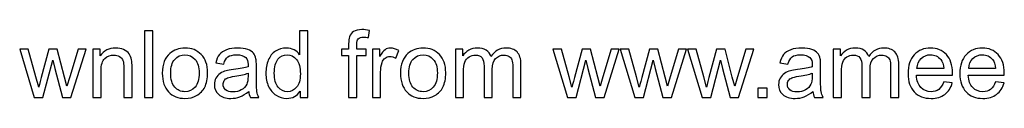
# Model space of a CAD drawing. Header units: centimetres. Extents: x -89 to 87, y -34 to 44.
# Tile 27 of 35: x -3.54 to 35.42, y -34.48 to -31.75. Entities that reach past the tile are written whole.
import ezdxf

# ---------------------------------------------------------------- set-up
doc = ezdxf.new("R2010")
doc.units = ezdxf.units.CM
doc.header["$MEASUREMENT"] = 0
doc.layers.add('Layer 1', color=7, linetype='Continuous')

msp = doc.modelspace()

# ---------------------------------------------------------------- linework, layer by layer
at = {"layer": 'Layer 1', "color": 250}
for points, knots in [([(1.39877, -34.4365), (1.39877, -34.4365), (1.39877, -31.79795), (1.39877, -31.79795), (1.39877, -31.79795), (1.39877, -31.79795), (1.72306, -31.79795), (1.72306, -31.79795), (1.72306, -31.79795), (1.72306, -31.79795), (1.72306, -34.4365), (1.72306, -34.4365), (1.72306, -34.4365), (1.72306, -34.4365), (1.39877, -34.4365), (1.39877, -34.4365)], [0, 0, 0, 0, 0.2, 0.2, 0.2, 0.2, 0.4, 0.4, 0.4, 0.4, 0.6, 0.6, 0.6, 0.6, 1, 1, 1, 1]), ([(7.55844, -34.4365), (7.55844, -34.4365), (7.55844, -34.1939), (7.55844, -34.1939), (7.55844, -34.1939), (7.43745, -34.38245), (7.25933, -34.47704), (7.0241, -34.47704), (7.0241, -34.47704), (6.87178, -34.47704), (6.73175, -34.43527), (6.60461, -34.35113), (6.60461, -34.35113), (6.47686, -34.2676), (6.37798, -34.15029), (6.30734, -34.00043), (6.30734, -34.00043), (6.23733, -33.84995), (6.20232, -33.67737), (6.20232, -33.48205), (6.20232, -33.48205), (6.20232, -33.29166), (6.23426, -33.11907), (6.29752, -32.96368), (6.29752, -32.96368), (6.36139, -32.80891), (6.45659, -32.68975), (6.58373, -32.60745), (6.58373, -32.60745), (6.71025, -32.52454), (6.85274, -32.48339), (7.00936, -32.48339), (7.00936, -32.48339), (7.12483, -32.48339), (7.2274, -32.50795), (7.31707, -32.55647), (7.31707, -32.55647), (7.40674, -32.605), (7.47983, -32.66887), (7.53633, -32.74687), (7.53633, -32.74687), (7.53633, -32.74687), (7.53633, -31.79795), (7.53633, -31.79795), (7.53633, -31.79795), (7.53633, -31.79795), (7.86062, -31.79795), (7.86062, -31.79795), (7.86062, -31.79795), (7.86062, -31.79795), (7.86062, -34.4365), (7.86062, -34.4365), (7.86062, -34.4365), (7.86062, -34.4365), (7.55844, -34.4365), (7.55844, -34.4365)], [0, 0, 0, 0, 0.06666667, 0.06666667, 0.06666667, 0.06666667, 0.13333333, 0.13333333, 0.13333333, 0.13333333, 0.2, 0.2, 0.2, 0.2, 0.26666667, 0.26666667, 0.26666667, 0.26666667, 0.33333333, 0.33333333, 0.33333333, 0.33333333, 0.4, 0.4, 0.4, 0.4, 0.46666667, 0.46666667, 0.46666667, 0.46666667, 0.53333333, 0.53333333, 0.53333333, 0.53333333, 0.6, 0.6, 0.6, 0.6, 0.66666667, 0.66666667, 0.66666667, 0.66666667, 0.73333333, 0.73333333, 0.73333333, 0.73333333, 0.8, 0.8, 0.8, 0.8, 0.86666667, 0.86666667, 0.86666667, 0.86666667, 1, 1, 1, 1]), ([(9.47471, -34.4365), (9.47471, -34.4365), (9.47471, -32.77451), (9.47471, -32.77451), (9.47471, -32.77451), (9.47471, -32.77451), (9.18727, -32.77451), (9.18727, -32.77451), (9.18727, -32.77451), (9.18727, -32.77451), (9.18727, -32.52392), (9.18727, -32.52392), (9.18727, -32.52392), (9.18727, -32.52392), (9.47471, -32.52392), (9.47471, -32.52392), (9.47471, -32.52392), (9.47471, -32.52392), (9.47471, -32.32124), (9.47471, -32.32124), (9.47471, -32.32124), (9.47471, -32.19288), (9.48576, -32.09768), (9.50849, -32.03564), (9.50849, -32.03564), (9.53981, -31.95211), (9.59386, -31.88394), (9.67247, -31.83173), (9.67247, -31.83173), (9.75048, -31.77953), (9.86041, -31.75373), (10.00168, -31.75373), (10.00168, -31.75373), (10.09319, -31.75373), (10.19392, -31.76479), (10.30447, -31.78628), (10.30447, -31.78628), (10.30447, -31.78628), (10.25595, -32.07004), (10.25595, -32.07004), (10.25595, -32.07004), (10.18839, -32.05837), (10.12513, -32.05223), (10.06494, -32.05223), (10.06494, -32.05223), (9.96667, -32.05223), (9.89727, -32.07311), (9.85612, -32.11487), (9.85612, -32.11487), (9.81558, -32.15664), (9.79531, -32.23464), (9.79531, -32.34888), (9.79531, -32.34888), (9.79531, -32.34888), (9.79531, -32.52392), (9.79531, -32.52392), (9.79531, -32.52392), (9.79531, -32.52392), (10.16751, -32.52392), (10.16751, -32.52392), (10.16751, -32.52392), (10.16751, -32.52392), (10.16751, -32.77451), (10.16751, -32.77451), (10.16751, -32.77451), (10.16751, -32.77451), (9.799, -32.77451), (9.799, -32.77451), (9.799, -32.77451), (9.799, -32.77451), (9.799, -34.4365), (9.799, -34.4365), (9.799, -34.4365), (9.799, -34.4365), (9.47471, -34.4365), (9.47471, -34.4365)], [0, 0, 0, 0, 0.05, 0.05, 0.05, 0.05, 0.1, 0.1, 0.1, 0.1, 0.15, 0.15, 0.15, 0.15, 0.2, 0.2, 0.2, 0.2, 0.25, 0.25, 0.25, 0.25, 0.3, 0.3, 0.3, 0.3, 0.35, 0.35, 0.35, 0.35, 0.4, 0.4, 0.4, 0.4, 0.45, 0.45, 0.45, 0.45, 0.5, 0.5, 0.5, 0.5, 0.55, 0.55, 0.55, 0.55, 0.6, 0.6, 0.6, 0.6, 0.65, 0.65, 0.65, 0.65, 0.7, 0.7, 0.7, 0.7, 0.75, 0.75, 0.75, 0.75, 0.8, 0.8, 0.8, 0.8, 0.85, 0.85, 0.85, 0.85, 0.9, 0.9, 0.9, 0.9, 1, 1, 1, 1]), ([(-2.96073, -34.4365), (-2.96073, -34.4365), (-3.53868, -32.52392), (-3.53868, -32.52392), (-3.53868, -32.52392), (-3.53868, -32.52392), (-3.19965, -32.52392), (-3.19965, -32.52392), (-3.19965, -32.52392), (-3.19965, -32.52392), (-2.8944, -33.62762), (-2.8944, -33.62762), (-2.8944, -33.62762), (-2.8944, -33.62762), (-2.7863, -34.03851), (-2.7863, -34.03851), (-2.7863, -34.03851), (-2.782, -34.01824), (-2.74883, -33.8868), (-2.68741, -33.6442), (-2.68741, -33.6442), (-2.68741, -33.6442), (-2.38462, -32.52392), (-2.38462, -32.52392), (-2.38462, -32.52392), (-2.38462, -32.52392), (-2.05235, -32.52392), (-2.05235, -32.52392), (-2.05235, -32.52392), (-2.05235, -32.52392), (-1.76429, -33.63437), (-1.76429, -33.63437), (-1.76429, -33.63437), (-1.76429, -33.63437), (-1.67032, -33.99858), (-1.67032, -33.99858), (-1.67032, -33.99858), (-1.67032, -33.99858), (-1.56038, -33.62946), (-1.56038, -33.62946), (-1.56038, -33.62946), (-1.56038, -33.62946), (-1.22995, -32.52392), (-1.22995, -32.52392), (-1.22995, -32.52392), (-1.22995, -32.52392), (-0.91487, -32.52392), (-0.91487, -32.52392), (-0.91487, -32.52392), (-0.91487, -32.52392), (-1.51493, -34.4365), (-1.51493, -34.4365), (-1.51493, -34.4365), (-1.51493, -34.4365), (-1.85028, -34.4365), (-1.85028, -34.4365), (-1.85028, -34.4365), (-1.85028, -34.4365), (-2.15369, -33.29227), (-2.15369, -33.29227), (-2.15369, -33.29227), (-2.15369, -33.29227), (-2.23046, -32.96491), (-2.23046, -32.96491), (-2.23046, -32.96491), (-2.23046, -32.96491), (-2.6174, -34.4365), (-2.6174, -34.4365), (-2.6174, -34.4365), (-2.6174, -34.4365), (-2.96073, -34.4365), (-2.96073, -34.4365)], [0, 0, 0, 0, 0.05263158, 0.05263158, 0.05263158, 0.05263158, 0.10526316, 0.10526316, 0.10526316, 0.10526316, 0.15789474, 0.15789474, 0.15789474, 0.15789474, 0.21052632, 0.21052632, 0.21052632, 0.21052632, 0.26315789, 0.26315789, 0.26315789, 0.26315789, 0.31578947, 0.31578947, 0.31578947, 0.31578947, 0.36842105, 0.36842105, 0.36842105, 0.36842105, 0.42105263, 0.42105263, 0.42105263, 0.42105263, 0.47368421, 0.47368421, 0.47368421, 0.47368421, 0.52631579, 0.52631579, 0.52631579, 0.52631579, 0.57894737, 0.57894737, 0.57894737, 0.57894737, 0.63157895, 0.63157895, 0.63157895, 0.63157895, 0.68421053, 0.68421053, 0.68421053, 0.68421053, 0.73684211, 0.73684211, 0.73684211, 0.73684211, 0.78947368, 0.78947368, 0.78947368, 0.78947368, 0.84210526, 0.84210526, 0.84210526, 0.84210526, 0.89473684, 0.89473684, 0.89473684, 0.89473684, 1, 1, 1, 1]), ([(-0.6434, -34.4365), (-0.6434, -34.4365), (-0.6434, -32.52392), (-0.6434, -32.52392), (-0.6434, -32.52392), (-0.6434, -32.52392), (-0.35228, -32.52392), (-0.35228, -32.52392), (-0.35228, -32.52392), (-0.35228, -32.52392), (-0.35228, -32.79539), (-0.35228, -32.79539), (-0.35228, -32.79539), (-0.21224, -32.58718), (-0.00956, -32.48339), (0.25515, -32.48339), (0.25515, -32.48339), (0.37062, -32.48339), (0.47626, -32.50427), (0.57269, -32.54542), (0.57269, -32.54542), (0.66911, -32.58657), (0.74159, -32.64123), (0.7895, -32.70818), (0.7895, -32.70818), (0.8374, -32.77512), (0.87118, -32.85497), (0.89022, -32.9471), (0.89022, -32.9471), (0.90189, -33.00729), (0.90803, -33.11231), (0.90803, -33.26218), (0.90803, -33.26218), (0.90803, -33.26218), (0.90803, -34.4365), (0.90803, -34.4365), (0.90803, -34.4365), (0.90803, -34.4365), (0.58374, -34.4365), (0.58374, -34.4365), (0.58374, -34.4365), (0.58374, -34.4365), (0.58374, -33.27446), (0.58374, -33.27446), (0.58374, -33.27446), (0.58374, -33.14241), (0.57146, -33.04352), (0.54628, -32.97842), (0.54628, -32.97842), (0.5211, -32.91332), (0.47626, -32.86111), (0.41238, -32.8218), (0.41238, -32.8218), (0.34851, -32.78311), (0.27296, -32.76346), (0.18698, -32.76346), (0.18698, -32.76346), (0.0494, -32.76346), (-0.06914, -32.80706), (-0.16925, -32.89489), (-0.16925, -32.89489), (-0.26936, -32.98211), (-0.31911, -33.14855), (-0.31911, -33.393), (-0.31911, -33.393), (-0.31911, -33.393), (-0.31911, -34.4365), (-0.31911, -34.4365), (-0.31911, -34.4365), (-0.31911, -34.4365), (-0.6434, -34.4365), (-0.6434, -34.4365)], [0, 0, 0, 0, 0.05263158, 0.05263158, 0.05263158, 0.05263158, 0.10526316, 0.10526316, 0.10526316, 0.10526316, 0.15789474, 0.15789474, 0.15789474, 0.15789474, 0.21052632, 0.21052632, 0.21052632, 0.21052632, 0.26315789, 0.26315789, 0.26315789, 0.26315789, 0.31578947, 0.31578947, 0.31578947, 0.31578947, 0.36842105, 0.36842105, 0.36842105, 0.36842105, 0.42105263, 0.42105263, 0.42105263, 0.42105263, 0.47368421, 0.47368421, 0.47368421, 0.47368421, 0.52631579, 0.52631579, 0.52631579, 0.52631579, 0.57894737, 0.57894737, 0.57894737, 0.57894737, 0.63157895, 0.63157895, 0.63157895, 0.63157895, 0.68421053, 0.68421053, 0.68421053, 0.68421053, 0.73684211, 0.73684211, 0.73684211, 0.73684211, 0.78947368, 0.78947368, 0.78947368, 0.78947368, 0.84210526, 0.84210526, 0.84210526, 0.84210526, 0.89473684, 0.89473684, 0.89473684, 0.89473684, 1, 1, 1, 1]), ([(2.10324, -33.48021), (2.10324, -33.12705), (2.20151, -32.86541), (2.39866, -32.69528), (2.39866, -32.69528), (2.56265, -32.55402), (2.76349, -32.48339), (2.99995, -32.48339), (2.99995, -32.48339), (3.26221, -32.48339), (3.47717, -32.56937), (3.64423, -32.74134), (3.64423, -32.74134), (3.81068, -32.9127), (3.89421, -33.15039), (3.89421, -33.45319), (3.89421, -33.45319), (3.89421, -33.69886), (3.85736, -33.89172), (3.78365, -34.03237), (3.78365, -34.03237), (3.70995, -34.17301), (3.60247, -34.28234), (3.46121, -34.36034), (3.46121, -34.36034), (3.32056, -34.43834), (3.1664, -34.47704), (2.99995, -34.47704), (2.99995, -34.47704), (2.73217, -34.47704), (2.51597, -34.39166), (2.35076, -34.22031), (2.35076, -34.22031), (2.18554, -34.04895), (2.10324, -33.80205), (2.10324, -33.48021)], [0, 0, 0, 0, 0.1, 0.1, 0.1, 0.1, 0.2, 0.2, 0.2, 0.2, 0.3, 0.3, 0.3, 0.3, 0.4, 0.4, 0.4, 0.4, 0.5, 0.5, 0.5, 0.5, 0.6, 0.6, 0.6, 0.6, 0.7, 0.7, 0.7, 0.7, 0.8, 0.8, 0.8, 0.8, 1, 1, 1, 1]), ([(5.52364, -34.19697), (5.40326, -34.29954), (5.28718, -34.3714), (5.17601, -34.41378), (5.17601, -34.41378), (5.06485, -34.45615), (4.94569, -34.47704), (4.81794, -34.47704), (4.81794, -34.47704), (4.60789, -34.47704), (4.44636, -34.42606), (4.33335, -34.32349), (4.33335, -34.32349), (4.22034, -34.22153), (4.16383, -34.09071), (4.16383, -33.93164), (4.16383, -33.93164), (4.16383, -33.83828), (4.18533, -33.75291), (4.22771, -33.67552), (4.22771, -33.67552), (4.2707, -33.59814), (4.32659, -33.53672), (4.39538, -33.49004), (4.39538, -33.49004), (4.46479, -33.44336), (4.54217, -33.40774), (4.62877, -33.38378), (4.62877, -33.38378), (4.69265, -33.3672), (4.78908, -33.35123), (4.91744, -33.33526), (4.91744, -33.33526), (5.17908, -33.30455), (5.37255, -33.26709), (5.49601, -33.2241), (5.49601, -33.2241), (5.49723, -33.17987), (5.49785, -33.15162), (5.49785, -33.13995), (5.49785, -33.13995), (5.49785, -33.00852), (5.46714, -32.91577), (5.40572, -32.86173), (5.40572, -32.86173), (5.3228, -32.78864), (5.19935, -32.7524), (5.03598, -32.7524), (5.03598, -32.7524), (4.88305, -32.7524), (4.77004, -32.77942), (4.69756, -32.83286), (4.69756, -32.83286), (4.62447, -32.88629), (4.57104, -32.98088), (4.53603, -33.11723), (4.53603, -33.11723), (4.53603, -33.11723), (4.21911, -33.07301), (4.21911, -33.07301), (4.21911, -33.07301), (4.24798, -32.93727), (4.29527, -32.82733), (4.3616, -32.7438), (4.3616, -32.7438), (4.42793, -32.66027), (4.52375, -32.5964), (4.64904, -32.55095), (4.64904, -32.55095), (4.77372, -32.50611), (4.91928, -32.48339), (5.08389, -32.48339), (5.08389, -32.48339), (5.24726, -32.48339), (5.38054, -32.50243), (5.48311, -32.54112), (5.48311, -32.54112), (5.58506, -32.57981), (5.66061, -32.62772), (5.70851, -32.68607), (5.70851, -32.68607), (5.75642, -32.74442), (5.7902, -32.81812), (5.80985, -32.90718), (5.80985, -32.90718), (5.8203, -32.96245), (5.82582, -33.06195), (5.82582, -33.20506), (5.82582, -33.20506), (5.82582, -33.20506), (5.82582, -33.63499), (5.82582, -33.63499), (5.82582, -33.63499), (5.82582, -33.93532), (5.83258, -34.12511), (5.84609, -34.20557), (5.84609, -34.20557), (5.85899, -34.28602), (5.88601, -34.3628), (5.92532, -34.4365), (5.92532, -34.4365), (5.92532, -34.4365), (5.58629, -34.4365), (5.58629, -34.4365), (5.58629, -34.4365), (5.55374, -34.36833), (5.53286, -34.28848), (5.52364, -34.19697)], [0, 0, 0, 0, 0.03571429, 0.03571429, 0.03571429, 0.03571429, 0.07142857, 0.07142857, 0.07142857, 0.07142857, 0.10714286, 0.10714286, 0.10714286, 0.10714286, 0.14285714, 0.14285714, 0.14285714, 0.14285714, 0.17857143, 0.17857143, 0.17857143, 0.17857143, 0.21428571, 0.21428571, 0.21428571, 0.21428571, 0.25, 0.25, 0.25, 0.25, 0.28571429, 0.28571429, 0.28571429, 0.28571429, 0.32142857, 0.32142857, 0.32142857, 0.32142857, 0.35714286, 0.35714286, 0.35714286, 0.35714286, 0.39285714, 0.39285714, 0.39285714, 0.39285714, 0.42857143, 0.42857143, 0.42857143, 0.42857143, 0.46428571, 0.46428571, 0.46428571, 0.46428571, 0.5, 0.5, 0.5, 0.5, 0.53571429, 0.53571429, 0.53571429, 0.53571429, 0.57142857, 0.57142857, 0.57142857, 0.57142857, 0.60714286, 0.60714286, 0.60714286, 0.60714286, 0.64285714, 0.64285714, 0.64285714, 0.64285714, 0.67857143, 0.67857143, 0.67857143, 0.67857143, 0.71428571, 0.71428571, 0.71428571, 0.71428571, 0.75, 0.75, 0.75, 0.75, 0.78571429, 0.78571429, 0.78571429, 0.78571429, 0.82142857, 0.82142857, 0.82142857, 0.82142857, 0.85714286, 0.85714286, 0.85714286, 0.85714286, 0.89285714, 0.89285714, 0.89285714, 0.89285714, 0.92857143, 0.92857143, 0.92857143, 0.92857143, 1, 1, 1, 1]), ([(10.41748, -34.4365), (10.41748, -34.4365), (10.41748, -32.52392), (10.41748, -32.52392), (10.41748, -32.52392), (10.41748, -32.52392), (10.70861, -32.52392), (10.70861, -32.52392), (10.70861, -32.52392), (10.70861, -32.52392), (10.70861, -32.81689), (10.70861, -32.81689), (10.70861, -32.81689), (10.78292, -32.68115), (10.85171, -32.59148), (10.91497, -32.54849), (10.91497, -32.54849), (10.97824, -32.50488), (11.04764, -32.48339), (11.12318, -32.48339), (11.12318, -32.48339), (11.23251, -32.48339), (11.34368, -32.51778), (11.45669, -32.58596), (11.45669, -32.58596), (11.45669, -32.58596), (11.34122, -32.88506), (11.34122, -32.88506), (11.34122, -32.88506), (11.2626, -32.84084), (11.18399, -32.81873), (11.10537, -32.81873), (11.10537, -32.81873), (11.03474, -32.81873), (10.97148, -32.84023), (10.91559, -32.88261), (10.91559, -32.88261), (10.8597, -32.92499), (10.81978, -32.98395), (10.79582, -33.05949), (10.79582, -33.05949), (10.75958, -33.17435), (10.74177, -33.30025), (10.74177, -33.43722), (10.74177, -33.43722), (10.74177, -33.43722), (10.74177, -34.4365), (10.74177, -34.4365), (10.74177, -34.4365), (10.74177, -34.4365), (10.41748, -34.4365), (10.41748, -34.4365)], [0, 0, 0, 0, 0.07142857, 0.07142857, 0.07142857, 0.07142857, 0.14285714, 0.14285714, 0.14285714, 0.14285714, 0.21428571, 0.21428571, 0.21428571, 0.21428571, 0.28571429, 0.28571429, 0.28571429, 0.28571429, 0.35714286, 0.35714286, 0.35714286, 0.35714286, 0.42857143, 0.42857143, 0.42857143, 0.42857143, 0.5, 0.5, 0.5, 0.5, 0.57142857, 0.57142857, 0.57142857, 0.57142857, 0.64285714, 0.64285714, 0.64285714, 0.64285714, 0.71428571, 0.71428571, 0.71428571, 0.71428571, 0.78571429, 0.78571429, 0.78571429, 0.78571429, 0.85714286, 0.85714286, 0.85714286, 0.85714286, 1, 1, 1, 1]), ([(11.52671, -33.48021), (11.52671, -33.12705), (11.62498, -32.86541), (11.82213, -32.69528), (11.82213, -32.69528), (11.98612, -32.55402), (12.18696, -32.48339), (12.42342, -32.48339), (12.42342, -32.48339), (12.68568, -32.48339), (12.90064, -32.56937), (13.0677, -32.74134), (13.0677, -32.74134), (13.23415, -32.9127), (13.31768, -33.15039), (13.31768, -33.45319), (13.31768, -33.45319), (13.31768, -33.69886), (13.28083, -33.89172), (13.20712, -34.03237), (13.20712, -34.03237), (13.13342, -34.17301), (13.02594, -34.28234), (12.88468, -34.36034), (12.88468, -34.36034), (12.74403, -34.43834), (12.58987, -34.47704), (12.42342, -34.47704), (12.42342, -34.47704), (12.15564, -34.47704), (11.93944, -34.39166), (11.77423, -34.22031), (11.77423, -34.22031), (11.60901, -34.04895), (11.52671, -33.80205), (11.52671, -33.48021)], [0, 0, 0, 0, 0.1, 0.1, 0.1, 0.1, 0.2, 0.2, 0.2, 0.2, 0.3, 0.3, 0.3, 0.3, 0.4, 0.4, 0.4, 0.4, 0.5, 0.5, 0.5, 0.5, 0.6, 0.6, 0.6, 0.6, 0.7, 0.7, 0.7, 0.7, 0.8, 0.8, 0.8, 0.8, 1, 1, 1, 1]), ([(13.69786, -34.4365), (13.69786, -34.4365), (13.69786, -32.52392), (13.69786, -32.52392), (13.69786, -32.52392), (13.69786, -32.52392), (13.98898, -32.52392), (13.98898, -32.52392), (13.98898, -32.52392), (13.98898, -32.52392), (13.98898, -32.79416), (13.98898, -32.79416), (13.98898, -32.79416), (14.04856, -32.70081), (14.1284, -32.62526), (14.2279, -32.56876), (14.2279, -32.56876), (14.3274, -32.51164), (14.44041, -32.48339), (14.56755, -32.48339), (14.56755, -32.48339), (14.70881, -32.48339), (14.82489, -32.51287), (14.91518, -32.57121), (14.91518, -32.57121), (15.00546, -32.63018), (15.06934, -32.71186), (15.10619, -32.8175), (15.10619, -32.8175), (15.25851, -32.59455), (15.45566, -32.48339), (15.69888, -32.48339), (15.69888, -32.48339), (15.88928, -32.48339), (16.03607, -32.53559), (16.13802, -32.64062), (16.13802, -32.64062), (16.24059, -32.74564), (16.29218, -32.90718), (16.29218, -33.12521), (16.29218, -33.12521), (16.29218, -33.12521), (16.29218, -34.4365), (16.29218, -34.4365), (16.29218, -34.4365), (16.29218, -34.4365), (15.96789, -34.4365), (15.96789, -34.4365), (15.96789, -34.4365), (15.96789, -34.4365), (15.96789, -33.23269), (15.96789, -33.23269), (15.96789, -33.23269), (15.96789, -33.10371), (15.95684, -33.01036), (15.93595, -32.95324), (15.93595, -32.95324), (15.91507, -32.89612), (15.87699, -32.85067), (15.8211, -32.81566), (15.8211, -32.81566), (15.76582, -32.78065), (15.70072, -32.76346), (15.6264, -32.76346), (15.6264, -32.76346), (15.49128, -32.76346), (15.3795, -32.80829), (15.29044, -32.89735), (15.29044, -32.89735), (15.20139, -32.98702), (15.15717, -33.13012), (15.15717, -33.32666), (15.15717, -33.32666), (15.15717, -33.32666), (15.15717, -34.4365), (15.15717, -34.4365), (15.15717, -34.4365), (15.15717, -34.4365), (14.83287, -34.4365), (14.83287, -34.4365), (14.83287, -34.4365), (14.83287, -34.4365), (14.83287, -33.19523), (14.83287, -33.19523), (14.83287, -33.19523), (14.83287, -33.05151), (14.80646, -32.94341), (14.75364, -32.87155), (14.75364, -32.87155), (14.70082, -32.79969), (14.61422, -32.76346), (14.49446, -32.76346), (14.49446, -32.76346), (14.40356, -32.76346), (14.31941, -32.78741), (14.24203, -32.83532), (14.24203, -32.83532), (14.16464, -32.88322), (14.10875, -32.95324), (14.07374, -33.04598), (14.07374, -33.04598), (14.03935, -33.13811), (14.02215, -33.27139), (14.02215, -33.4452), (14.02215, -33.4452), (14.02215, -33.4452), (14.02215, -34.4365), (14.02215, -34.4365), (14.02215, -34.4365), (14.02215, -34.4365), (13.69786, -34.4365), (13.69786, -34.4365)], [0, 0, 0, 0, 0.03448276, 0.03448276, 0.03448276, 0.03448276, 0.06896552, 0.06896552, 0.06896552, 0.06896552, 0.10344828, 0.10344828, 0.10344828, 0.10344828, 0.13793103, 0.13793103, 0.13793103, 0.13793103, 0.17241379, 0.17241379, 0.17241379, 0.17241379, 0.20689655, 0.20689655, 0.20689655, 0.20689655, 0.24137931, 0.24137931, 0.24137931, 0.24137931, 0.27586207, 0.27586207, 0.27586207, 0.27586207, 0.31034483, 0.31034483, 0.31034483, 0.31034483, 0.34482759, 0.34482759, 0.34482759, 0.34482759, 0.37931034, 0.37931034, 0.37931034, 0.37931034, 0.4137931, 0.4137931, 0.4137931, 0.4137931, 0.44827586, 0.44827586, 0.44827586, 0.44827586, 0.48275862, 0.48275862, 0.48275862, 0.48275862, 0.51724138, 0.51724138, 0.51724138, 0.51724138, 0.55172414, 0.55172414, 0.55172414, 0.55172414, 0.5862069, 0.5862069, 0.5862069, 0.5862069, 0.62068966, 0.62068966, 0.62068966, 0.62068966, 0.65517241, 0.65517241, 0.65517241, 0.65517241, 0.68965517, 0.68965517, 0.68965517, 0.68965517, 0.72413793, 0.72413793, 0.72413793, 0.72413793, 0.75862069, 0.75862069, 0.75862069, 0.75862069, 0.79310345, 0.79310345, 0.79310345, 0.79310345, 0.82758621, 0.82758621, 0.82758621, 0.82758621, 0.86206897, 0.86206897, 0.86206897, 0.86206897, 0.89655172, 0.89655172, 0.89655172, 0.89655172, 0.93103448, 0.93103448, 0.93103448, 0.93103448, 1, 1, 1, 1]), ([(18.13536, -34.4365), (18.13536, -34.4365), (17.55741, -32.52392), (17.55741, -32.52392), (17.55741, -32.52392), (17.55741, -32.52392), (17.89644, -32.52392), (17.89644, -32.52392), (17.89644, -32.52392), (17.89644, -32.52392), (18.20169, -33.62762), (18.20169, -33.62762), (18.20169, -33.62762), (18.20169, -33.62762), (18.30979, -34.03851), (18.30979, -34.03851), (18.30979, -34.03851), (18.31409, -34.01824), (18.34726, -33.8868), (18.40868, -33.6442), (18.40868, -33.6442), (18.40868, -33.6442), (18.71147, -32.52392), (18.71147, -32.52392), (18.71147, -32.52392), (18.71147, -32.52392), (19.04374, -32.52392), (19.04374, -32.52392), (19.04374, -32.52392), (19.04374, -32.52392), (19.3318, -33.63437), (19.3318, -33.63437), (19.3318, -33.63437), (19.3318, -33.63437), (19.42577, -33.99858), (19.42577, -33.99858), (19.42577, -33.99858), (19.42577, -33.99858), (19.53571, -33.62946), (19.53571, -33.62946), (19.53571, -33.62946), (19.53571, -33.62946), (19.86614, -32.52392), (19.86614, -32.52392), (19.86614, -32.52392), (19.86614, -32.52392), (20.18122, -32.52392), (20.18122, -32.52392), (20.18122, -32.52392), (20.18122, -32.52392), (19.58116, -34.4365), (19.58116, -34.4365), (19.58116, -34.4365), (19.58116, -34.4365), (19.24581, -34.4365), (19.24581, -34.4365), (19.24581, -34.4365), (19.24581, -34.4365), (18.9424, -33.29227), (18.9424, -33.29227), (18.9424, -33.29227), (18.9424, -33.29227), (18.86563, -32.96491), (18.86563, -32.96491), (18.86563, -32.96491), (18.86563, -32.96491), (18.47869, -34.4365), (18.47869, -34.4365), (18.47869, -34.4365), (18.47869, -34.4365), (18.13536, -34.4365), (18.13536, -34.4365)], [0, 0, 0, 0, 0.05263158, 0.05263158, 0.05263158, 0.05263158, 0.10526316, 0.10526316, 0.10526316, 0.10526316, 0.15789474, 0.15789474, 0.15789474, 0.15789474, 0.21052632, 0.21052632, 0.21052632, 0.21052632, 0.26315789, 0.26315789, 0.26315789, 0.26315789, 0.31578947, 0.31578947, 0.31578947, 0.31578947, 0.36842105, 0.36842105, 0.36842105, 0.36842105, 0.42105263, 0.42105263, 0.42105263, 0.42105263, 0.47368421, 0.47368421, 0.47368421, 0.47368421, 0.52631579, 0.52631579, 0.52631579, 0.52631579, 0.57894737, 0.57894737, 0.57894737, 0.57894737, 0.63157895, 0.63157895, 0.63157895, 0.63157895, 0.68421053, 0.68421053, 0.68421053, 0.68421053, 0.73684211, 0.73684211, 0.73684211, 0.73684211, 0.78947368, 0.78947368, 0.78947368, 0.78947368, 0.84210526, 0.84210526, 0.84210526, 0.84210526, 0.89473684, 0.89473684, 0.89473684, 0.89473684, 1, 1, 1, 1]), ([(20.79663, -34.4365), (20.79663, -34.4365), (20.21868, -32.52392), (20.21868, -32.52392), (20.21868, -32.52392), (20.21868, -32.52392), (20.55771, -32.52392), (20.55771, -32.52392), (20.55771, -32.52392), (20.55771, -32.52392), (20.86296, -33.62762), (20.86296, -33.62762), (20.86296, -33.62762), (20.86296, -33.62762), (20.97106, -34.03851), (20.97106, -34.03851), (20.97106, -34.03851), (20.97536, -34.01824), (21.00853, -33.8868), (21.06995, -33.6442), (21.06995, -33.6442), (21.06995, -33.6442), (21.37274, -32.52392), (21.37274, -32.52392), (21.37274, -32.52392), (21.37274, -32.52392), (21.70501, -32.52392), (21.70501, -32.52392), (21.70501, -32.52392), (21.70501, -32.52392), (21.99307, -33.63437), (21.99307, -33.63437), (21.99307, -33.63437), (21.99307, -33.63437), (22.08704, -33.99858), (22.08704, -33.99858), (22.08704, -33.99858), (22.08704, -33.99858), (22.19698, -33.62946), (22.19698, -33.62946), (22.19698, -33.62946), (22.19698, -33.62946), (22.52741, -32.52392), (22.52741, -32.52392), (22.52741, -32.52392), (22.52741, -32.52392), (22.84249, -32.52392), (22.84249, -32.52392), (22.84249, -32.52392), (22.84249, -32.52392), (22.24243, -34.4365), (22.24243, -34.4365), (22.24243, -34.4365), (22.24243, -34.4365), (21.90708, -34.4365), (21.90708, -34.4365), (21.90708, -34.4365), (21.90708, -34.4365), (21.60367, -33.29227), (21.60367, -33.29227), (21.60367, -33.29227), (21.60367, -33.29227), (21.5269, -32.96491), (21.5269, -32.96491), (21.5269, -32.96491), (21.5269, -32.96491), (21.13996, -34.4365), (21.13996, -34.4365), (21.13996, -34.4365), (21.13996, -34.4365), (20.79663, -34.4365), (20.79663, -34.4365)], [0, 0, 0, 0, 0.05263158, 0.05263158, 0.05263158, 0.05263158, 0.10526316, 0.10526316, 0.10526316, 0.10526316, 0.15789474, 0.15789474, 0.15789474, 0.15789474, 0.21052632, 0.21052632, 0.21052632, 0.21052632, 0.26315789, 0.26315789, 0.26315789, 0.26315789, 0.31578947, 0.31578947, 0.31578947, 0.31578947, 0.36842105, 0.36842105, 0.36842105, 0.36842105, 0.42105263, 0.42105263, 0.42105263, 0.42105263, 0.47368421, 0.47368421, 0.47368421, 0.47368421, 0.52631579, 0.52631579, 0.52631579, 0.52631579, 0.57894737, 0.57894737, 0.57894737, 0.57894737, 0.63157895, 0.63157895, 0.63157895, 0.63157895, 0.68421053, 0.68421053, 0.68421053, 0.68421053, 0.73684211, 0.73684211, 0.73684211, 0.73684211, 0.78947368, 0.78947368, 0.78947368, 0.78947368, 0.84210526, 0.84210526, 0.84210526, 0.84210526, 0.89473684, 0.89473684, 0.89473684, 0.89473684, 1, 1, 1, 1]), ([(23.4579, -34.4365), (23.4579, -34.4365), (22.87995, -32.52392), (22.87995, -32.52392), (22.87995, -32.52392), (22.87995, -32.52392), (23.21898, -32.52392), (23.21898, -32.52392), (23.21898, -32.52392), (23.21898, -32.52392), (23.52423, -33.62762), (23.52423, -33.62762), (23.52423, -33.62762), (23.52423, -33.62762), (23.63233, -34.03851), (23.63233, -34.03851), (23.63233, -34.03851), (23.63663, -34.01824), (23.6698, -33.8868), (23.73122, -33.6442), (23.73122, -33.6442), (23.73122, -33.6442), (24.03401, -32.52392), (24.03401, -32.52392), (24.03401, -32.52392), (24.03401, -32.52392), (24.36628, -32.52392), (24.36628, -32.52392), (24.36628, -32.52392), (24.36628, -32.52392), (24.65434, -33.63437), (24.65434, -33.63437), (24.65434, -33.63437), (24.65434, -33.63437), (24.74831, -33.99858), (24.74831, -33.99858), (24.74831, -33.99858), (24.74831, -33.99858), (24.85825, -33.62946), (24.85825, -33.62946), (24.85825, -33.62946), (24.85825, -33.62946), (25.18868, -32.52392), (25.18868, -32.52392), (25.18868, -32.52392), (25.18868, -32.52392), (25.50376, -32.52392), (25.50376, -32.52392), (25.50376, -32.52392), (25.50376, -32.52392), (24.9037, -34.4365), (24.9037, -34.4365), (24.9037, -34.4365), (24.9037, -34.4365), (24.56835, -34.4365), (24.56835, -34.4365), (24.56835, -34.4365), (24.56835, -34.4365), (24.26494, -33.29227), (24.26494, -33.29227), (24.26494, -33.29227), (24.26494, -33.29227), (24.18817, -32.96491), (24.18817, -32.96491), (24.18817, -32.96491), (24.18817, -32.96491), (23.80123, -34.4365), (23.80123, -34.4365), (23.80123, -34.4365), (23.80123, -34.4365), (23.4579, -34.4365), (23.4579, -34.4365)], [0, 0, 0, 0, 0.05263158, 0.05263158, 0.05263158, 0.05263158, 0.10526316, 0.10526316, 0.10526316, 0.10526316, 0.15789474, 0.15789474, 0.15789474, 0.15789474, 0.21052632, 0.21052632, 0.21052632, 0.21052632, 0.26315789, 0.26315789, 0.26315789, 0.26315789, 0.31578947, 0.31578947, 0.31578947, 0.31578947, 0.36842105, 0.36842105, 0.36842105, 0.36842105, 0.42105263, 0.42105263, 0.42105263, 0.42105263, 0.47368421, 0.47368421, 0.47368421, 0.47368421, 0.52631579, 0.52631579, 0.52631579, 0.52631579, 0.57894737, 0.57894737, 0.57894737, 0.57894737, 0.63157895, 0.63157895, 0.63157895, 0.63157895, 0.68421053, 0.68421053, 0.68421053, 0.68421053, 0.73684211, 0.73684211, 0.73684211, 0.73684211, 0.78947368, 0.78947368, 0.78947368, 0.78947368, 0.84210526, 0.84210526, 0.84210526, 0.84210526, 0.89473684, 0.89473684, 0.89473684, 0.89473684, 1, 1, 1, 1]), ([(27.84504, -34.19697), (27.72466, -34.29954), (27.60858, -34.3714), (27.49741, -34.41378), (27.49741, -34.41378), (27.38625, -34.45615), (27.26709, -34.47704), (27.13934, -34.47704), (27.13934, -34.47704), (26.92929, -34.47704), (26.76776, -34.42606), (26.65475, -34.32349), (26.65475, -34.32349), (26.54174, -34.22153), (26.48523, -34.09071), (26.48523, -33.93164), (26.48523, -33.93164), (26.48523, -33.83828), (26.50673, -33.75291), (26.54911, -33.67552), (26.54911, -33.67552), (26.5921, -33.59814), (26.64799, -33.53672), (26.71678, -33.49004), (26.71678, -33.49004), (26.78619, -33.44336), (26.86357, -33.40774), (26.95017, -33.38378), (26.95017, -33.38378), (27.01405, -33.3672), (27.11048, -33.35123), (27.23884, -33.33526), (27.23884, -33.33526), (27.50048, -33.30455), (27.69395, -33.26709), (27.81741, -33.2241), (27.81741, -33.2241), (27.81863, -33.17987), (27.81925, -33.15162), (27.81925, -33.13995), (27.81925, -33.13995), (27.81925, -33.00852), (27.78854, -32.91577), (27.72712, -32.86173), (27.72712, -32.86173), (27.6442, -32.78864), (27.52075, -32.7524), (27.35738, -32.7524), (27.35738, -32.7524), (27.20445, -32.7524), (27.09144, -32.77942), (27.01896, -32.83286), (27.01896, -32.83286), (26.94587, -32.88629), (26.89244, -32.98088), (26.85743, -33.11723), (26.85743, -33.11723), (26.85743, -33.11723), (26.54051, -33.07301), (26.54051, -33.07301), (26.54051, -33.07301), (26.56938, -32.93727), (26.61667, -32.82733), (26.683, -32.7438), (26.683, -32.7438), (26.74933, -32.66027), (26.84515, -32.5964), (26.97044, -32.55095), (26.97044, -32.55095), (27.09512, -32.50611), (27.24068, -32.48339), (27.40529, -32.48339), (27.40529, -32.48339), (27.56866, -32.48339), (27.70194, -32.50243), (27.80451, -32.54112), (27.80451, -32.54112), (27.90646, -32.57981), (27.98201, -32.62772), (28.02991, -32.68607), (28.02991, -32.68607), (28.07782, -32.74442), (28.1116, -32.81812), (28.13125, -32.90718), (28.13125, -32.90718), (28.1417, -32.96245), (28.14722, -33.06195), (28.14722, -33.20506), (28.14722, -33.20506), (28.14722, -33.20506), (28.14722, -33.63499), (28.14722, -33.63499), (28.14722, -33.63499), (28.14722, -33.93532), (28.15398, -34.12511), (28.16749, -34.20557), (28.16749, -34.20557), (28.18039, -34.28602), (28.20741, -34.3628), (28.24672, -34.4365), (28.24672, -34.4365), (28.24672, -34.4365), (27.90769, -34.4365), (27.90769, -34.4365), (27.90769, -34.4365), (27.87514, -34.36833), (27.85426, -34.28848), (27.84504, -34.19697)], [0, 0, 0, 0, 0.03571429, 0.03571429, 0.03571429, 0.03571429, 0.07142857, 0.07142857, 0.07142857, 0.07142857, 0.10714286, 0.10714286, 0.10714286, 0.10714286, 0.14285714, 0.14285714, 0.14285714, 0.14285714, 0.17857143, 0.17857143, 0.17857143, 0.17857143, 0.21428571, 0.21428571, 0.21428571, 0.21428571, 0.25, 0.25, 0.25, 0.25, 0.28571429, 0.28571429, 0.28571429, 0.28571429, 0.32142857, 0.32142857, 0.32142857, 0.32142857, 0.35714286, 0.35714286, 0.35714286, 0.35714286, 0.39285714, 0.39285714, 0.39285714, 0.39285714, 0.42857143, 0.42857143, 0.42857143, 0.42857143, 0.46428571, 0.46428571, 0.46428571, 0.46428571, 0.5, 0.5, 0.5, 0.5, 0.53571429, 0.53571429, 0.53571429, 0.53571429, 0.57142857, 0.57142857, 0.57142857, 0.57142857, 0.60714286, 0.60714286, 0.60714286, 0.60714286, 0.64285714, 0.64285714, 0.64285714, 0.64285714, 0.67857143, 0.67857143, 0.67857143, 0.67857143, 0.71428571, 0.71428571, 0.71428571, 0.71428571, 0.75, 0.75, 0.75, 0.75, 0.78571429, 0.78571429, 0.78571429, 0.78571429, 0.82142857, 0.82142857, 0.82142857, 0.82142857, 0.85714286, 0.85714286, 0.85714286, 0.85714286, 0.89285714, 0.89285714, 0.89285714, 0.89285714, 0.92857143, 0.92857143, 0.92857143, 0.92857143, 1, 1, 1, 1]), ([(28.64533, -34.4365), (28.64533, -34.4365), (28.64533, -32.52392), (28.64533, -32.52392), (28.64533, -32.52392), (28.64533, -32.52392), (28.93645, -32.52392), (28.93645, -32.52392), (28.93645, -32.52392), (28.93645, -32.52392), (28.93645, -32.79416), (28.93645, -32.79416), (28.93645, -32.79416), (28.99603, -32.70081), (29.07587, -32.62526), (29.17537, -32.56876), (29.17537, -32.56876), (29.27487, -32.51164), (29.38788, -32.48339), (29.51502, -32.48339), (29.51502, -32.48339), (29.65628, -32.48339), (29.77236, -32.51287), (29.86265, -32.57121), (29.86265, -32.57121), (29.95293, -32.63018), (30.01681, -32.71186), (30.05366, -32.8175), (30.05366, -32.8175), (30.20598, -32.59455), (30.40313, -32.48339), (30.64635, -32.48339), (30.64635, -32.48339), (30.83675, -32.48339), (30.98354, -32.53559), (31.08549, -32.64062), (31.08549, -32.64062), (31.18806, -32.74564), (31.23965, -32.90718), (31.23965, -33.12521), (31.23965, -33.12521), (31.23965, -33.12521), (31.23965, -34.4365), (31.23965, -34.4365), (31.23965, -34.4365), (31.23965, -34.4365), (30.91536, -34.4365), (30.91536, -34.4365), (30.91536, -34.4365), (30.91536, -34.4365), (30.91536, -33.23269), (30.91536, -33.23269), (30.91536, -33.23269), (30.91536, -33.10371), (30.90431, -33.01036), (30.88342, -32.95324), (30.88342, -32.95324), (30.86254, -32.89612), (30.82446, -32.85067), (30.76857, -32.81566), (30.76857, -32.81566), (30.71329, -32.78065), (30.64819, -32.76346), (30.57387, -32.76346), (30.57387, -32.76346), (30.43875, -32.76346), (30.32697, -32.80829), (30.23791, -32.89735), (30.23791, -32.89735), (30.14886, -32.98702), (30.10464, -33.13012), (30.10464, -33.32666), (30.10464, -33.32666), (30.10464, -33.32666), (30.10464, -34.4365), (30.10464, -34.4365), (30.10464, -34.4365), (30.10464, -34.4365), (29.78034, -34.4365), (29.78034, -34.4365), (29.78034, -34.4365), (29.78034, -34.4365), (29.78034, -33.19523), (29.78034, -33.19523), (29.78034, -33.19523), (29.78034, -33.05151), (29.75393, -32.94341), (29.70111, -32.87155), (29.70111, -32.87155), (29.64829, -32.79969), (29.56169, -32.76346), (29.44193, -32.76346), (29.44193, -32.76346), (29.35103, -32.76346), (29.26688, -32.78741), (29.1895, -32.83532), (29.1895, -32.83532), (29.11211, -32.88322), (29.05622, -32.95324), (29.02121, -33.04598), (29.02121, -33.04598), (28.98682, -33.13811), (28.96962, -33.27139), (28.96962, -33.4452), (28.96962, -33.4452), (28.96962, -33.4452), (28.96962, -34.4365), (28.96962, -34.4365), (28.96962, -34.4365), (28.96962, -34.4365), (28.64533, -34.4365), (28.64533, -34.4365)], [0, 0, 0, 0, 0.03448276, 0.03448276, 0.03448276, 0.03448276, 0.06896552, 0.06896552, 0.06896552, 0.06896552, 0.10344828, 0.10344828, 0.10344828, 0.10344828, 0.13793103, 0.13793103, 0.13793103, 0.13793103, 0.17241379, 0.17241379, 0.17241379, 0.17241379, 0.20689655, 0.20689655, 0.20689655, 0.20689655, 0.24137931, 0.24137931, 0.24137931, 0.24137931, 0.27586207, 0.27586207, 0.27586207, 0.27586207, 0.31034483, 0.31034483, 0.31034483, 0.31034483, 0.34482759, 0.34482759, 0.34482759, 0.34482759, 0.37931034, 0.37931034, 0.37931034, 0.37931034, 0.4137931, 0.4137931, 0.4137931, 0.4137931, 0.44827586, 0.44827586, 0.44827586, 0.44827586, 0.48275862, 0.48275862, 0.48275862, 0.48275862, 0.51724138, 0.51724138, 0.51724138, 0.51724138, 0.55172414, 0.55172414, 0.55172414, 0.55172414, 0.5862069, 0.5862069, 0.5862069, 0.5862069, 0.62068966, 0.62068966, 0.62068966, 0.62068966, 0.65517241, 0.65517241, 0.65517241, 0.65517241, 0.68965517, 0.68965517, 0.68965517, 0.68965517, 0.72413793, 0.72413793, 0.72413793, 0.72413793, 0.75862069, 0.75862069, 0.75862069, 0.75862069, 0.79310345, 0.79310345, 0.79310345, 0.79310345, 0.82758621, 0.82758621, 0.82758621, 0.82758621, 0.86206897, 0.86206897, 0.86206897, 0.86206897, 0.89655172, 0.89655172, 0.89655172, 0.89655172, 0.93103448, 0.93103448, 0.93103448, 0.93103448, 1, 1, 1, 1]), ([(33.01957, -33.8174), (33.01957, -33.8174), (33.35492, -33.86162), (33.35492, -33.86162), (33.35492, -33.86162), (33.30271, -34.05632), (33.20505, -34.20802), (33.06256, -34.31551), (33.06256, -34.31551), (32.92007, -34.42299), (32.73827, -34.47704), (32.51655, -34.47704), (32.51655, -34.47704), (32.23771, -34.47704), (32.0166, -34.39105), (31.85323, -34.21908), (31.85323, -34.21908), (31.68986, -34.04772), (31.60817, -33.80634), (31.60817, -33.49618), (31.60817, -33.49618), (31.60817, -33.17557), (31.69047, -32.92621), (31.85569, -32.74933), (31.85569, -32.74933), (32.0209, -32.57183), (32.23525, -32.48339), (32.49874, -32.48339), (32.49874, -32.48339), (32.75363, -32.48339), (32.96184, -32.56999), (33.12337, -32.7438), (33.12337, -32.7438), (33.2849, -32.91762), (33.36597, -33.16206), (33.36597, -33.47714), (33.36597, -33.47714), (33.36597, -33.49618), (33.36536, -33.52505), (33.36413, -33.56313), (33.36413, -33.56313), (33.36413, -33.56313), (31.93983, -33.56313), (31.93983, -33.56313), (31.93983, -33.56313), (31.95211, -33.77256), (32.01108, -33.93348), (32.11794, -34.04465), (32.11794, -34.04465), (32.2242, -34.15582), (32.35748, -34.21171), (32.51655, -34.21171), (32.51655, -34.21171), (32.63509, -34.21171), (32.73643, -34.18038), (32.81996, -34.11774), (32.81996, -34.11774), (32.9041, -34.05509), (32.97044, -33.95498), (33.01957, -33.8174)], [0, 0, 0, 0, 0.0625, 0.0625, 0.0625, 0.0625, 0.125, 0.125, 0.125, 0.125, 0.1875, 0.1875, 0.1875, 0.1875, 0.25, 0.25, 0.25, 0.25, 0.3125, 0.3125, 0.3125, 0.3125, 0.375, 0.375, 0.375, 0.375, 0.4375, 0.4375, 0.4375, 0.4375, 0.5, 0.5, 0.5, 0.5, 0.5625, 0.5625, 0.5625, 0.5625, 0.625, 0.625, 0.625, 0.625, 0.6875, 0.6875, 0.6875, 0.6875, 0.75, 0.75, 0.75, 0.75, 0.8125, 0.8125, 0.8125, 0.8125, 0.875, 0.875, 0.875, 0.875, 1, 1, 1, 1]), ([(35.06911, -33.8174), (35.06911, -33.8174), (35.40446, -33.86162), (35.40446, -33.86162), (35.40446, -33.86162), (35.35225, -34.05632), (35.25459, -34.20802), (35.1121, -34.31551), (35.1121, -34.31551), (34.96961, -34.42299), (34.78781, -34.47704), (34.56609, -34.47704), (34.56609, -34.47704), (34.28725, -34.47704), (34.06614, -34.39105), (33.90277, -34.21908), (33.90277, -34.21908), (33.7394, -34.04772), (33.65771, -33.80634), (33.65771, -33.49618), (33.65771, -33.49618), (33.65771, -33.17557), (33.74001, -32.92621), (33.90523, -32.74933), (33.90523, -32.74933), (34.07044, -32.57183), (34.28479, -32.48339), (34.54828, -32.48339), (34.54828, -32.48339), (34.80317, -32.48339), (35.01138, -32.56999), (35.17291, -32.7438), (35.17291, -32.7438), (35.33444, -32.91762), (35.41551, -33.16206), (35.41551, -33.47714), (35.41551, -33.47714), (35.41551, -33.49618), (35.4149, -33.52505), (35.41367, -33.56313), (35.41367, -33.56313), (35.41367, -33.56313), (33.98937, -33.56313), (33.98937, -33.56313), (33.98937, -33.56313), (34.00165, -33.77256), (34.06062, -33.93348), (34.16748, -34.04465), (34.16748, -34.04465), (34.27374, -34.15582), (34.40702, -34.21171), (34.56609, -34.21171), (34.56609, -34.21171), (34.68463, -34.21171), (34.78597, -34.18038), (34.8695, -34.11774), (34.8695, -34.11774), (34.95364, -34.05509), (35.01998, -33.95498), (35.06911, -33.8174)], [0, 0, 0, 0, 0.0625, 0.0625, 0.0625, 0.0625, 0.125, 0.125, 0.125, 0.125, 0.1875, 0.1875, 0.1875, 0.1875, 0.25, 0.25, 0.25, 0.25, 0.3125, 0.3125, 0.3125, 0.3125, 0.375, 0.375, 0.375, 0.375, 0.4375, 0.4375, 0.4375, 0.4375, 0.5, 0.5, 0.5, 0.5, 0.5625, 0.5625, 0.5625, 0.5625, 0.625, 0.625, 0.625, 0.625, 0.6875, 0.6875, 0.6875, 0.6875, 0.75, 0.75, 0.75, 0.75, 0.8125, 0.8125, 0.8125, 0.8125, 0.875, 0.875, 0.875, 0.875, 1, 1, 1, 1]), ([(2.4349, -33.48083), (2.4349, -33.72527), (2.48833, -33.9083), (2.5952, -34.02929), (2.5952, -34.02929), (2.70269, -34.1509), (2.83719, -34.21171), (2.99995, -34.21171), (2.99995, -34.21171), (3.16087, -34.21171), (3.29476, -34.1509), (3.40224, -34.02868), (3.40224, -34.02868), (3.50911, -33.90646), (3.56255, -33.72036), (3.56255, -33.47038), (3.56255, -33.47038), (3.56255, -33.23454), (3.5085, -33.05581), (3.40102, -32.93481), (3.40102, -32.93481), (3.29353, -32.8132), (3.15964, -32.7524), (2.99995, -32.7524), (2.99995, -32.7524), (2.83719, -32.7524), (2.70269, -32.81259), (2.5952, -32.93359), (2.5952, -32.93359), (2.48833, -33.05458), (2.4349, -33.23699), (2.4349, -33.48083)], [0, 0, 0, 0, 0.11111111, 0.11111111, 0.11111111, 0.11111111, 0.22222222, 0.22222222, 0.22222222, 0.22222222, 0.33333333, 0.33333333, 0.33333333, 0.33333333, 0.44444444, 0.44444444, 0.44444444, 0.44444444, 0.55555556, 0.55555556, 0.55555556, 0.55555556, 0.66666667, 0.66666667, 0.66666667, 0.66666667, 0.77777778, 0.77777778, 0.77777778, 0.77777778, 1, 1, 1, 1]), ([(6.53398, -33.48267), (6.53398, -33.72711), (6.58557, -33.90953), (6.68937, -34.03052), (6.68937, -34.03052), (6.79255, -34.15152), (6.91478, -34.21171), (7.05542, -34.21171), (7.05542, -34.21171), (7.1973, -34.21171), (7.31768, -34.15397), (7.41718, -34.03851), (7.41718, -34.03851), (7.51606, -33.92304), (7.56581, -33.74677), (7.56581, -33.50969), (7.56581, -33.50969), (7.56581, -33.24928), (7.51545, -33.05765), (7.41411, -32.93543), (7.41411, -32.93543), (7.31338, -32.8132), (7.1887, -32.7524), (7.04068, -32.7524), (7.04068, -32.7524), (6.89635, -32.7524), (6.77597, -32.81075), (6.67893, -32.92806), (6.67893, -32.92806), (6.5825, -33.04537), (6.53398, -33.23024), (6.53398, -33.48267)], [0, 0, 0, 0, 0.11111111, 0.11111111, 0.11111111, 0.11111111, 0.22222222, 0.22222222, 0.22222222, 0.22222222, 0.33333333, 0.33333333, 0.33333333, 0.33333333, 0.44444444, 0.44444444, 0.44444444, 0.44444444, 0.55555556, 0.55555556, 0.55555556, 0.55555556, 0.66666667, 0.66666667, 0.66666667, 0.66666667, 0.77777778, 0.77777778, 0.77777778, 0.77777778, 1, 1, 1, 1]), ([(11.85837, -33.48083), (11.85837, -33.72527), (11.9118, -33.9083), (12.01867, -34.02929), (12.01867, -34.02929), (12.12616, -34.1509), (12.26066, -34.21171), (12.42342, -34.21171), (12.42342, -34.21171), (12.58434, -34.21171), (12.71823, -34.1509), (12.82571, -34.02868), (12.82571, -34.02868), (12.93258, -33.90646), (12.98602, -33.72036), (12.98602, -33.47038), (12.98602, -33.47038), (12.98602, -33.23454), (12.93197, -33.05581), (12.82449, -32.93481), (12.82449, -32.93481), (12.717, -32.8132), (12.58311, -32.7524), (12.42342, -32.7524), (12.42342, -32.7524), (12.26066, -32.7524), (12.12616, -32.81259), (12.01867, -32.93359), (12.01867, -32.93359), (11.9118, -33.05458), (11.85837, -33.23699), (11.85837, -33.48083)], [0, 0, 0, 0, 0.11111111, 0.11111111, 0.11111111, 0.11111111, 0.22222222, 0.22222222, 0.22222222, 0.22222222, 0.33333333, 0.33333333, 0.33333333, 0.33333333, 0.44444444, 0.44444444, 0.44444444, 0.44444444, 0.55555556, 0.55555556, 0.55555556, 0.55555556, 0.66666667, 0.66666667, 0.66666667, 0.66666667, 0.77777778, 0.77777778, 0.77777778, 0.77777778, 1, 1, 1, 1]), ([(31.95826, -33.2978), (31.95826, -33.2978), (33.02326, -33.2978), (33.02326, -33.2978), (33.02326, -33.2978), (33.00913, -33.13688), (32.96798, -33.0165), (32.90103, -32.93604), (32.90103, -32.93604), (32.79846, -32.81136), (32.66457, -32.74871), (32.50058, -32.74871), (32.50058, -32.74871), (32.35195, -32.74871), (32.22727, -32.79846), (32.12593, -32.89796), (32.12593, -32.89796), (32.0252, -32.99746), (31.96931, -33.13074), (31.95826, -33.2978)], [0, 0, 0, 0, 0.16666667, 0.16666667, 0.16666667, 0.16666667, 0.33333333, 0.33333333, 0.33333333, 0.33333333, 0.5, 0.5, 0.5, 0.5, 0.66666667, 0.66666667, 0.66666667, 0.66666667, 1, 1, 1, 1]), ([(34.0078, -33.2978), (34.0078, -33.2978), (35.0728, -33.2978), (35.0728, -33.2978), (35.0728, -33.2978), (35.05867, -33.13688), (35.01752, -33.0165), (34.95057, -32.93604), (34.95057, -32.93604), (34.848, -32.81136), (34.71411, -32.74871), (34.55012, -32.74871), (34.55012, -32.74871), (34.40149, -32.74871), (34.27681, -32.79846), (34.17547, -32.89796), (34.17547, -32.89796), (34.07474, -32.99746), (34.01885, -33.13074), (34.0078, -33.2978)], [0, 0, 0, 0, 0.16666667, 0.16666667, 0.16666667, 0.16666667, 0.33333333, 0.33333333, 0.33333333, 0.33333333, 0.5, 0.5, 0.5, 0.5, 0.66666667, 0.66666667, 0.66666667, 0.66666667, 1, 1, 1, 1]), ([(5.49785, -33.47837), (5.37992, -33.52628), (5.20304, -33.56681), (4.96719, -33.59998), (4.96719, -33.59998), (4.8333, -33.61902), (4.73871, -33.64051), (4.68344, -33.66447), (4.68344, -33.66447), (4.62816, -33.68842), (4.58578, -33.72343), (4.55569, -33.76888), (4.55569, -33.76888), (4.52559, -33.81494), (4.51024, -33.86592), (4.51024, -33.92243), (4.51024, -33.92243), (4.51024, -34.0078), (4.54279, -34.07966), (4.60851, -34.13678), (4.60851, -34.13678), (4.67422, -34.1939), (4.77004, -34.22276), (4.89594, -34.22276), (4.89594, -34.22276), (5.02062, -34.22276), (5.13179, -34.19574), (5.22945, -34.14108), (5.22945, -34.14108), (5.32649, -34.08703), (5.39835, -34.01271), (5.4438, -33.91874), (5.4438, -33.91874), (5.47881, -33.84565), (5.49601, -33.73817), (5.49601, -33.59629), (5.49601, -33.59629), (5.49601, -33.59629), (5.49785, -33.47837), (5.49785, -33.47837)], [0, 0, 0, 0, 0.09090909, 0.09090909, 0.09090909, 0.09090909, 0.18181818, 0.18181818, 0.18181818, 0.18181818, 0.27272727, 0.27272727, 0.27272727, 0.27272727, 0.36363636, 0.36363636, 0.36363636, 0.36363636, 0.45454545, 0.45454545, 0.45454545, 0.45454545, 0.54545455, 0.54545455, 0.54545455, 0.54545455, 0.63636364, 0.63636364, 0.63636364, 0.63636364, 0.72727273, 0.72727273, 0.72727273, 0.72727273, 0.81818182, 0.81818182, 0.81818182, 0.81818182, 1, 1, 1, 1]), ([(27.81925, -33.47837), (27.70132, -33.52628), (27.52444, -33.56681), (27.28859, -33.59998), (27.28859, -33.59998), (27.1547, -33.61902), (27.06011, -33.64051), (27.00484, -33.66447), (27.00484, -33.66447), (26.94956, -33.68842), (26.90718, -33.72343), (26.87709, -33.76888), (26.87709, -33.76888), (26.84699, -33.81494), (26.83164, -33.86592), (26.83164, -33.92243), (26.83164, -33.92243), (26.83164, -34.0078), (26.86419, -34.07966), (26.92991, -34.13678), (26.92991, -34.13678), (26.99562, -34.1939), (27.09144, -34.22276), (27.21734, -34.22276), (27.21734, -34.22276), (27.34202, -34.22276), (27.45319, -34.19574), (27.55085, -34.14108), (27.55085, -34.14108), (27.64789, -34.08703), (27.71975, -34.01271), (27.7652, -33.91874), (27.7652, -33.91874), (27.80021, -33.84565), (27.81741, -33.73817), (27.81741, -33.59629), (27.81741, -33.59629), (27.81741, -33.59629), (27.81925, -33.47837), (27.81925, -33.47837)], [0, 0, 0, 0, 0.09090909, 0.09090909, 0.09090909, 0.09090909, 0.18181818, 0.18181818, 0.18181818, 0.18181818, 0.27272727, 0.27272727, 0.27272727, 0.27272727, 0.36363636, 0.36363636, 0.36363636, 0.36363636, 0.45454545, 0.45454545, 0.45454545, 0.45454545, 0.54545455, 0.54545455, 0.54545455, 0.54545455, 0.63636364, 0.63636364, 0.63636364, 0.63636364, 0.72727273, 0.72727273, 0.72727273, 0.72727273, 0.81818182, 0.81818182, 0.81818182, 0.81818182, 1, 1, 1, 1]), ([(25.66407, -34.4365), (25.66407, -34.4365), (25.66407, -34.06799), (25.66407, -34.06799), (25.66407, -34.06799), (25.66407, -34.06799), (26.03258, -34.06799), (26.03258, -34.06799), (26.03258, -34.06799), (26.03258, -34.06799), (26.03258, -34.4365), (26.03258, -34.4365), (26.03258, -34.4365), (26.03258, -34.4365), (25.66407, -34.4365), (25.66407, -34.4365)], [0, 0, 0, 0, 0.2, 0.2, 0.2, 0.2, 0.4, 0.4, 0.4, 0.4, 0.6, 0.6, 0.6, 0.6, 1, 1, 1, 1])]:
    msp.add_open_spline(points, degree=3, knots=knots, dxfattribs=at)

doc.saveas('drawing.dxf')
